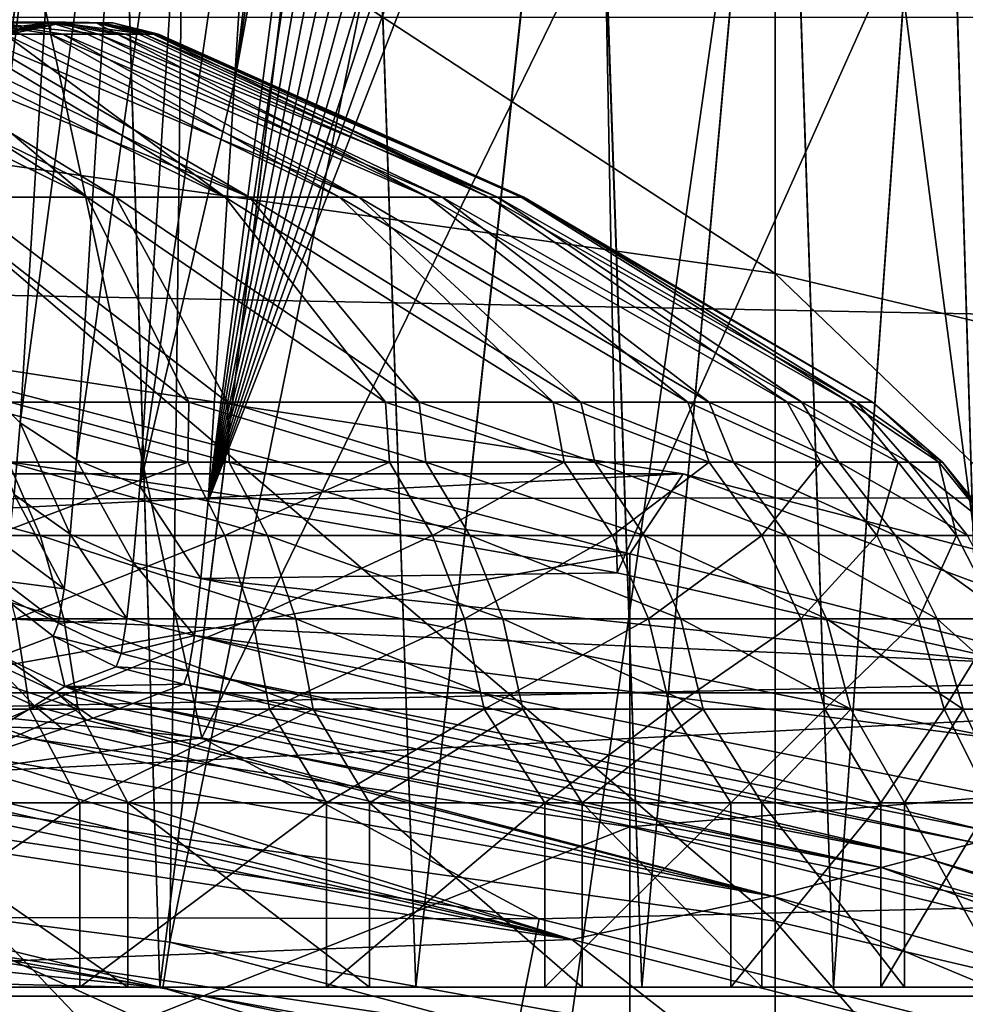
# Model space of a CAD drawing. Header units: metres. Extents: x -22 to 73, y -229 to 22.
# Tile 202 of 256: x 1.55 to 2.93, y 11.48 to 12.9. Entities that reach past the tile are written whole.
import ezdxf

# ---------------------------------------------------------------- set-up
doc = ezdxf.new("R2010")
doc.units = ezdxf.units.M
doc.layers.add('solid_509500_SW0001', color=7, linetype='CONTINUOUS')

msp = doc.modelspace()

# ---------------------------------------------------------------- linework, layer by layer
at = {"layer": 'solid_509500_SW0001'}
for points in [[(0.592593, 11.684937, 120.188515), (1.892496, 21.631334, 120.013718), (0, 21.713963, 120.013718)], [(0.592593, 11.684937, 120.188515), (1.183665, 11.639926, 120.188515), (1.892496, 21.631334, 120.013718)], [(1.183665, 11.639926, 120.188515), (1.771698, 11.565034, 120.188515), (1.892496, 21.631334, 120.013718)], [(1.771698, 11.565034, 120.188515), (3.77059, 21.384079, 120.013718), (1.892496, 21.631334, 120.013718)], [(1.771698, 11.565034, 120.188515), (2.355184, 11.460456, 120.188515), (3.77059, 21.384079, 120.013718)], [(2.355184, 11.460456, 120.188515), (2.932623, 11.326458, 120.188515), (3.77059, 21.384079, 120.013718)], [(1.35008, 11.5, 129.90007), (1.286403, 13.940774, 129.928329), (1.682105, 13.89858, 129.724579)], [(1.35008, 11.5, 123.987442), (1.682755, 13.898501, 124.163315), (1.287005, 13.940718, 123.959442)], [(1.817867, 11.861506, 120.443748), (0.60805, 11.984585, 120.443748), (1.372323, 13.932577, 120.443748)], [(1.817867, 11.861506, 120.443748), (1.372323, 13.932577, 120.443748), (2.731303, 13.730986, 120.443748)], [(1.757044, 11.5, 129.677856), (1.35008, 11.5, 129.90007), (1.682105, 13.89858, 129.724579)], [(1.35008, 11.5, 123.987442), (1.757044, 11.5, 124.209656), (1.682755, 13.898501, 124.163315)], [(1.757044, 11.5, 129.677856), (1.682105, 13.89858, 129.724579), (2.048033, 13.849388, 129.467255)], [(1.757044, 11.5, 124.209656), (2.048697, 13.84929, 124.420784), (1.682755, 13.898501, 124.163315)], [(2.128281, 11.5, 129.399948), (1.757044, 11.5, 129.677856), (2.048033, 13.849388, 129.467255)], [(1.757044, 11.5, 124.209656), (2.128281, 11.5, 124.487549), (2.048697, 13.84929, 124.420784)], [(2.128281, 11.5, 129.399948), (2.048033, 13.849388, 129.467255), (2.375937, 13.796917, 129.16127)], [(2.128281, 11.5, 124.487549), (2.376588, 13.796805, 124.726921), (2.048697, 13.84929, 124.420784)], [(2.456216, 11.5, 129.072021), (2.128281, 11.5, 129.399948), (2.375937, 13.796917, 129.16127)], [(2.128281, 11.5, 124.487549), (2.456216, 11.5, 124.815491), (2.376588, 13.796805, 124.726921)], [(2.456216, 11.5, 129.072021), (2.375937, 13.796917, 129.16127), (2.658423, 13.745282, 128.813324)], [(2.456216, 11.5, 124.815491), (2.659036, 13.745164, 125.075058), (2.376588, 13.796805, 124.726921)], [(2.734113, 11.5, 128.700775), (2.456216, 11.5, 129.072021), (2.658423, 13.745282, 128.813324)], [(2.456216, 11.5, 124.815491), (2.734113, 11.5, 125.186729), (2.659036, 13.745164, 125.075058)], [(2.734113, 11.5, 128.700775), (2.658423, 13.745282, 128.813324), (2.889552, 13.698558, 128.431366)], [(2.734113, 11.5, 125.186729), (2.890092, 13.698444, 125.457191), (2.659036, 13.745164, 125.075058)], [(3.009032, 11.616614, 120.443748), (1.817867, 11.861506, 120.443748), (2.731303, 13.730986, 120.443748)], [(3.009032, 11.616614, 120.443748), (2.731303, 13.730986, 120.443748), (4.06397, 13.397169, 120.443748)], [(1.435778, 12.461126, 107.990295), (1.510813, 13.699609, 110.132698), (1.562262, 13.622424, 110.175529)], [(2.956308, 11.5, 128.293839), (2.734113, 11.5, 128.700775), (2.889552, 13.698558, 128.431366)], [(2.734113, 11.5, 125.186729), (2.956308, 11.5, 125.593666), (2.890092, 13.698444, 125.457191)], [(2.956308, 11.5, 128.293839), (2.889552, 13.698558, 128.431366), (3.065277, 13.660311, 128.023834)], [(2.956308, 11.5, 125.593666), (3.065725, 13.66021, 125.864937), (2.890092, 13.698444, 125.457191)], [(2.264496, 13.65924, 110.732704), (1.827075, 12.204254, 108.125244), (2.223775, 13.658126, 110.719368)], [(2.306071, 13.657888, 110.742279), (1.827075, 12.204254, 108.125244), (2.264496, 13.65924, 110.732704)], [(2.223775, 13.658126, 110.719368), (1.827075, 12.204254, 108.125244), (2.184039, 13.654525, 110.70224)], [(2.348352, 13.654072, 110.748062), (1.827075, 12.204254, 108.125244), (2.306071, 13.657888, 110.742279)], [(2.184039, 13.654525, 110.70224), (1.827075, 12.204254, 108.125244), (2.14548, 13.648391, 110.68129)], [(2.348352, 13.654072, 110.748062), (2.390967, 13.647808, 110.75), (1.827075, 12.204254, 108.125244)], [(2.14548, 13.648391, 110.68129), (1.827075, 12.204254, 108.125244), (2.108323, 13.639663, 110.656441)], [(2.420497, 12.100546, 108.125244), (1.827075, 12.204254, 108.125244), (2.390967, 13.647808, 110.75)], [(2.420497, 12.100546, 108.125244), (2.390967, 13.647808, 110.75), (3.053869, 13.514928, 110.75)], [(2.108323, 13.639663, 110.656441), (1.827075, 12.204254, 108.125244), (2.072861, 13.628271, 110.627625)], [(2.072861, 13.628271, 110.627625), (1.827075, 12.204254, 108.125244), (2.039459, 13.614154, 110.59481)], [(1.486785, 12.384322, 108.032951), (1.435778, 12.461126, 107.990295), (1.562262, 13.622424, 110.175529)], [(1.486785, 12.384322, 108.032951), (1.562262, 13.622424, 110.175529), (1.630568, 13.555638, 110.211754)], [(2.039459, 13.614154, 110.59481), (1.827075, 12.204254, 108.125244), (2.008552, 13.597268, 110.558006)], [(-16.174217, 12.84304, 0.034086), (16.018755, 12.223828, 0.034086), (14.857604, 13.611543, 0.034086)], [(-16.174217, 12.84304, 0.034086), (14.857604, 13.611543, 0.034086), (-15.880045, 13.468556, 0.034086)], [(3.944256, 12.895693, 263.681763), (3.944256, 13.298592, 259.569458), (2.649518, 13.612026, 259.589874)], [(2.649518, 13.207133, 263.722565), (3.944256, 12.895693, 263.681763), (2.649518, 13.612026, 259.589874)], [(2.008552, 13.597268, 110.558006), (1.827075, 12.204254, 108.125244), (1.865507, 12.81212, 109.176537)], [(2.008552, 13.597268, 110.558006), (1.865507, 12.81212, 109.176537), (1.980639, 13.577609, 110.517296)], [(1.980639, 13.577609, 110.517296), (1.865507, 12.81212, 109.176537), (1.956264, 13.555224, 110.472862)], [(1.554486, 12.317762, 108.069092), (1.486785, 12.384322, 108.032951), (1.630568, 13.555638, 110.211754)], [(1.554486, 12.317762, 108.069092), (1.630568, 13.555638, 110.211754), (1.71288, 13.502039, 110.239868)], [(1.956264, 13.555224, 110.472862), (1.865507, 12.81212, 109.176537), (1.90523, 13.442719, 110.267448)], [(2.420497, 12.100546, 108.125244), (3.053869, 13.514928, 110.75), (3.008151, 11.968001, 108.125244)], [(1.636086, 12.264195, 108.097237), (1.554486, 12.317762, 108.069092), (1.71288, 13.502039, 110.239868)], [(1.636086, 12.264195, 108.097237), (1.71288, 13.502039, 110.239868), (1.80576, 13.463864, 110.258698)], [(1.728217, 12.225831, 108.116219), (1.636086, 12.264195, 108.097237), (1.80576, 13.463864, 110.258698)], [(1.728217, 12.225831, 108.116219), (1.80576, 13.463864, 110.258698), (1.90523, 13.442719, 110.267448)], [(1.865507, 12.81212, 109.176537), (1.728217, 12.225831, 108.116219), (1.90523, 13.442719, 110.267448)], [(2.649518, 12.534039, 267.820099), (2.649518, 13.207133, 263.722565), (1.330785, 13.395132, 263.747192)], [(1.330785, 12.720037, 267.856903), (2.649518, 12.534039, 267.820099), (1.330785, 13.395132, 263.747192)], [(3.944256, 12.225916, 267.759125), (3.944256, 12.895693, 263.681763), (2.649518, 13.207133, 263.722565)], [(2.649518, 12.534039, 267.820099), (3.944256, 12.225916, 267.759125), (2.649518, 13.207133, 263.722565)], [(-19.485569, 11.250006), (-18.430916, 12.905476), (19.485569, 11.250006)], [(-18.430916, 12.905476), (18.430916, 12.905476), (19.485569, 11.250006)], [(1.379575, 12.897447, 127.918274), (1.482146, 12.880905, 127.884171), (1.554743, 12.880905, 127.75856)], [(1.379575, 12.897447, 127.918274), (1.554743, 12.880905, 127.75856), (1.51504, 12.897447, 127.690468)], [(1.613199, 12.897447, 127.444267), (1.547722, 12.898546, 127.42395), (1.453547, 12.898546, 127.660156)], [(1.51504, 12.897447, 127.690468), (1.613199, 12.897447, 127.444267), (1.453547, 12.898546, 127.660156)], [(1.603787, 12.898546, 127.175919), (1.537463, 12.884052, 127.166321), (1.483716, 12.884052, 127.404091)], [(1.547722, 12.898546, 127.42395), (1.603787, 12.898546, 127.175919), (1.483716, 12.884052, 127.404091)], [(1.599301, 12.897447, 126.400459), (1.494621, 12.897447, 126.156967), (1.534388, 12.898546, 126.422516)], [(1.494621, 12.897447, 126.156967), (1.597944, 12.880905, 126.217308), (1.532498, 12.880905, 126.08783)], [(1.599301, 12.897447, 126.400459), (1.597944, 12.880905, 126.217308), (1.494621, 12.897447, 126.156967)], [(1.51504, 12.897447, 127.690468), (1.554743, 12.880905, 127.75856), (1.616719, 12.880905, 127.627388)], [(1.51504, 12.897447, 127.690468), (1.616719, 12.880905, 127.627388), (1.667652, 12.880905, 127.491547)], [(1.51504, 12.897447, 127.690468), (1.667652, 12.880905, 127.491547), (1.613199, 12.897447, 127.444267)], [(1.597036, 12.898546, 126.668961), (1.530992, 12.884052, 126.680328), (1.553352, 12.884052, 126.923065)], [(1.597036, 12.898546, 126.668961), (1.534388, 12.898546, 126.422516), (1.530992, 12.884052, 126.680328)], [(1.599301, 12.897447, 126.400459), (1.534388, 12.898546, 126.422516), (1.597036, 12.898546, 126.668961)], [(1.620361, 12.898546, 126.922173), (1.553352, 12.884052, 126.923065), (1.537463, 12.884052, 127.166321)], [(1.603787, 12.898546, 127.175919), (1.620361, 12.898546, 126.922173), (1.537463, 12.884052, 127.166321)], [(1.671635, 12.897447, 127.185745), (1.603787, 12.898546, 127.175919), (1.547722, 12.898546, 127.42395)], [(1.613199, 12.897447, 127.444267), (1.671635, 12.897447, 127.185745), (1.547722, 12.898546, 127.42395)], [(1.620361, 12.898546, 126.922173), (1.597036, 12.898546, 126.668961), (1.553352, 12.884052, 126.923065)], [(1.6646, 12.897447, 126.657333), (1.597036, 12.898546, 126.668961), (1.620361, 12.898546, 126.922173)], [(1.6646, 12.897447, 126.657333), (1.599301, 12.897447, 126.400459), (1.597036, 12.898546, 126.668961)], [(1.599301, 12.897447, 126.400459), (1.652476, 12.880905, 126.351746), (1.597944, 12.880905, 126.217308)], [(1.599301, 12.897447, 126.400459), (1.695719, 12.880905, 126.490227), (1.652476, 12.880905, 126.351746)], [(1.6646, 12.897447, 126.657333), (1.695719, 12.880905, 126.490227), (1.599301, 12.897447, 126.400459)], [(1.688911, 12.897447, 126.921265), (1.620361, 12.898546, 126.922173), (1.603787, 12.898546, 127.175919)], [(1.671635, 12.897447, 127.185745), (1.688911, 12.897447, 126.921265), (1.603787, 12.898546, 127.175919)], [(1.613199, 12.897447, 127.444267), (1.667652, 12.880905, 127.491547), (1.707193, 12.880905, 127.351967)], [(1.613199, 12.897447, 127.444267), (1.707193, 12.880905, 127.351967), (1.735072, 12.880905, 127.209587)], [(1.613199, 12.897447, 127.444267), (1.735072, 12.880905, 127.209587), (1.671635, 12.897447, 127.185745)], [(1.688911, 12.897447, 126.921265), (1.6646, 12.897447, 126.657333), (1.620361, 12.898546, 126.922173)], [(1.6646, 12.897447, 126.657333), (1.747239, 12.880905, 126.77552), (1.727379, 12.880905, 126.631813)], [(1.688911, 12.897447, 126.921265), (1.747239, 12.880905, 126.77552), (1.6646, 12.897447, 126.657333)], [(1.6646, 12.897447, 126.657333), (1.727379, 12.880905, 126.631813), (1.695719, 12.880905, 126.490227)], [(1.671635, 12.897447, 127.185745), (1.735072, 12.880905, 127.209587), (1.751099, 12.880905, 127.065399)], [(1.671635, 12.897447, 127.185745), (1.751099, 12.880905, 127.065399), (1.755164, 12.880905, 126.92038)], [(1.671635, 12.897447, 127.185745), (1.755164, 12.880905, 126.92038), (1.688911, 12.897447, 126.921265)], [(1.688911, 12.897447, 126.921265), (1.755164, 12.880905, 126.92038), (1.747239, 12.880905, 126.77552)], [(1.651631, 12.64464, 125.359543), (1.171546, 12.880905, 125.636604), (1.275488, 12.880905, 125.737816)], [(1.651631, 12.64464, 125.359543), (1.420531, 12.64464, 125.149406), (1.171546, 12.880905, 125.636604)], [(1.693225, 12.64464, 128.483429), (1.307144, 12.880905, 128.115295), (1.205934, 12.880905, 128.219238)], [(1.467802, 12.64464, 128.699646), (1.693225, 12.64464, 128.483429), (1.205934, 12.880905, 128.219238)], [(1.651631, 12.64464, 125.359543), (1.275488, 12.880905, 125.737816), (1.370717, 12.880905, 125.847267)], [(1.887106, 12.64464, 128.238525), (1.399425, 12.880905, 128.003357), (1.307144, 12.880905, 128.115295)], [(1.693225, 12.64464, 128.483429), (1.887106, 12.64464, 128.238525), (1.307144, 12.880905, 128.115295)], [(1.851964, 12.64464, 125.599197), (1.370717, 12.880905, 125.847267), (1.456582, 12.880905, 125.964203)], [(1.851964, 12.64464, 125.599197), (1.651631, 12.64464, 125.359543), (1.370717, 12.880905, 125.847267)], [(1.887106, 12.64464, 128.238525), (1.482146, 12.880905, 127.884171), (1.399425, 12.880905, 128.003357)], [(1.851964, 12.64464, 125.599197), (1.456582, 12.880905, 125.964203), (1.532498, 12.880905, 126.08783)], [(2.045834, 12.64464, 127.969498), (1.554743, 12.880905, 127.75856), (1.482146, 12.880905, 127.884171)], [(1.887106, 12.64464, 128.238525), (2.045834, 12.64464, 127.969498), (1.482146, 12.880905, 127.884171)], [(2.017798, 12.64464, 125.863899), (1.532498, 12.880905, 126.08783), (1.597944, 12.880905, 126.217308)], [(2.017798, 12.64464, 125.863899), (1.851964, 12.64464, 125.599197), (1.532498, 12.880905, 126.08783)], [(2.045834, 12.64464, 127.969498), (1.616719, 12.880905, 127.627388), (1.554743, 12.880905, 127.75856)], [(2.146044, 12.64464, 126.148712), (1.597944, 12.880905, 126.217308), (1.652476, 12.880905, 126.351746)], [(2.146044, 12.64464, 126.148712), (2.017798, 12.64464, 125.863899), (1.597944, 12.880905, 126.217308)], [(2.166451, 12.64464, 127.681374), (1.667652, 12.880905, 127.491547), (1.616719, 12.880905, 127.627388)], [(2.045834, 12.64464, 127.969498), (2.166451, 12.64464, 127.681374), (1.616719, 12.880905, 127.627388)], [(2.146044, 12.64464, 126.148712), (1.652476, 12.880905, 126.351746), (1.695719, 12.880905, 126.490227)], [(2.246712, 12.64464, 127.379501), (1.707193, 12.880905, 127.351967), (1.667652, 12.880905, 127.491547)], [(2.166451, 12.64464, 127.681374), (2.246712, 12.64464, 127.379501), (1.667652, 12.880905, 127.491547)], [(2.234314, 12.64464, 126.448334), (1.695719, 12.880905, 126.490227), (1.727379, 12.880905, 126.631813)], [(2.234314, 12.64464, 126.448334), (2.146044, 12.64464, 126.148712), (1.695719, 12.880905, 126.490227)], [(2.246712, 12.64464, 127.379501), (1.735072, 12.880905, 127.209587), (1.707193, 12.880905, 127.351967)], [(2.234314, 12.64464, 126.448334), (1.727379, 12.880905, 126.631813), (1.747239, 12.880905, 126.77552)], [(2.285121, 12.64464, 127.069519), (1.751099, 12.880905, 127.065399), (1.735072, 12.880905, 127.209587)], [(2.246712, 12.64464, 127.379501), (2.285121, 12.64464, 127.069519), (1.735072, 12.880905, 127.209587)], [(2.280962, 12.64464, 126.757187), (1.747239, 12.880905, 126.77552), (1.755164, 12.880905, 126.92038)], [(2.280962, 12.64464, 126.757187), (2.234314, 12.64464, 126.448334), (1.747239, 12.880905, 126.77552)], [(2.285121, 12.64464, 127.069519), (1.755164, 12.880905, 126.92038), (1.751099, 12.880905, 127.065399)], [(2.285121, 12.64464, 127.069519), (2.280962, 12.64464, 126.757187), (1.755164, 12.880905, 126.92038)], [(-16.394487, 12.187861, 0.034086), (16.018755, 12.223828, 0.034086), (-16.174217, 12.84304, 0.034086)], [(1.865507, 12.81212, 109.176537), (1.827075, 12.204254, 108.125244), (1.728217, 12.225831, 108.116219)], [(2.649518, 11.595602, 271.865143), (2.649518, 12.534039, 267.820099), (1.330785, 12.720037, 267.856903)], [(1.330785, 11.778808, 271.913971), (2.649518, 11.595602, 271.865143), (1.330785, 12.720037, 267.856903)], [(1.799277, 12.347883, 124.810539), (1.420531, 12.64464, 125.149406), (1.651631, 12.64464, 125.359543)], [(1.799277, 12.347883, 124.810539), (1.477375, 12.347883, 124.576187), (1.420531, 12.64464, 125.149406)], [(1.855436, 12.347883, 129.028305), (1.693225, 12.64464, 128.483429), (1.467802, 12.64464, 128.699646)], [(1.539888, 12.347883, 129.271133), (1.855436, 12.347883, 129.028305), (1.467802, 12.64464, 128.699646)], [(2.084551, 12.347883, 125.088318), (1.651631, 12.64464, 125.359543), (1.851964, 12.64464, 125.599197)], [(2.084551, 12.347883, 125.088318), (1.799277, 12.347883, 124.810539), (1.651631, 12.64464, 125.359543)], [(2.133213, 12.347883, 128.743027), (1.887106, 12.64464, 128.238525), (1.693225, 12.64464, 128.483429)], [(1.855436, 12.347883, 129.028305), (2.133213, 12.347883, 128.743027), (1.693225, 12.64464, 128.483429)], [(2.327389, 12.347883, 125.403862), (1.851964, 12.64464, 125.599197), (2.017798, 12.64464, 125.863899)], [(2.327389, 12.347883, 125.403862), (2.084551, 12.347883, 125.088318), (1.851964, 12.64464, 125.599197)], [(2.367563, 12.347883, 128.421127), (2.045834, 12.64464, 127.969498), (1.887106, 12.64464, 128.238525)], [(2.133213, 12.347883, 128.743027), (2.367563, 12.347883, 128.421127), (1.887106, 12.64464, 128.238525)], [(2.522848, 12.347883, 125.750763), (2.017798, 12.64464, 125.863899), (2.146044, 12.64464, 126.148712)], [(2.522848, 12.347883, 125.750763), (2.327389, 12.347883, 125.403862), (2.017798, 12.64464, 125.863899)], [(2.553717, 12.347883, 128.069153), (2.166451, 12.64464, 127.681374), (2.045834, 12.64464, 127.969498)], [(2.367563, 12.347883, 128.421127), (2.553717, 12.347883, 128.069153), (2.045834, 12.64464, 127.969498)], [(2.66695, 12.347883, 126.121941), (2.146044, 12.64464, 126.148712), (2.234314, 12.64464, 126.448334)], [(2.66695, 12.347883, 126.121941), (2.522848, 12.347883, 125.750763), (2.146044, 12.64464, 126.148712)], [(2.687885, 12.347883, 127.69426), (2.246712, 12.64464, 127.379501), (2.166451, 12.64464, 127.681374)], [(2.553717, 12.347883, 128.069153), (2.687885, 12.347883, 127.69426), (2.166451, 12.64464, 127.681374)], [(2.75676, 12.347883, 126.50985), (2.234314, 12.64464, 126.448334), (2.280962, 12.64464, 126.757187)], [(2.75676, 12.347883, 126.50985), (2.66695, 12.347883, 126.121941), (2.234314, 12.64464, 126.448334)], [(2.767335, 12.347883, 127.3041), (2.285121, 12.64464, 127.069519), (2.246712, 12.64464, 127.379501)], [(2.687885, 12.347883, 127.69426), (2.767335, 12.347883, 127.3041), (2.246712, 12.64464, 127.379501)], [(2.79045, 12.347883, 126.906593), (2.280962, 12.64464, 126.757187), (2.285121, 12.64464, 127.069519)], [(2.79045, 12.347883, 126.906593), (2.75676, 12.347883, 126.50985), (2.280962, 12.64464, 126.757187)], [(2.767335, 12.347883, 127.3041), (2.79045, 12.347883, 126.906593), (2.285121, 12.64464, 127.069519)], [(3.944256, 11.292102, 271.784241), (3.944256, 12.225916, 267.759125), (2.649518, 12.534039, 267.820099)], [(2.649518, 11.595602, 271.865143), (3.944256, 11.292102, 271.784241), (2.649518, 12.534039, 267.820099)], [(-2.516222, 12.244126, 164.443756), (2.516222, 12.244126, 164.443756), (1.264612, 12.435865, 164.443756)], [(1.264604, 12.435866, 255.443756), (2.438629, 12.12799, 259.493134), (1.225214, 12.307601, 259.504852)], [(1.264604, 12.435866, 255.443756), (2.516232, 12.244124, 255.443756), (2.438629, 12.12799, 259.493134)], [(2.516222, 12.244126, 164.443756), (2.516232, 12.244124, 255.443756), (1.264604, 12.435866, 255.443756)], [(2.516222, 12.244126, 164.443756), (1.264604, 12.435866, 255.443756), (1.264612, 12.435865, 164.443756)], [(1.546077, 12.213745, 107.857338), (1.486785, 12.384322, 108.032951), (1.554486, 12.317762, 108.069092)], [(1.797683, 12.260809, 124.673004), (1.471739, 12.260809, 124.449371), (1.477375, 12.347883, 124.576187)], [(1.797683, 12.260809, 124.673004), (1.477375, 12.347883, 124.576187), (1.799277, 12.347883, 124.810539)], [(1.53763, 12.260809, 129.398071), (1.857504, 12.260809, 129.165833), (1.539888, 12.347883, 129.271133)], [(1.857504, 12.260809, 129.165833), (1.855436, 12.347883, 129.028305), (1.539888, 12.347883, 129.271133)], [(2.090139, 12.260809, 124.938934), (1.797683, 12.260809, 124.673004), (1.799277, 12.347883, 124.810539)], [(2.090139, 12.260809, 124.938934), (1.799277, 12.347883, 124.810539), (2.084551, 12.347883, 125.088318)], [(2.142777, 12.260809, 128.892212), (2.133213, 12.347883, 128.743027), (1.855436, 12.347883, 129.028305)], [(1.857504, 12.260809, 129.165833), (2.142777, 12.260809, 128.892212), (1.855436, 12.347883, 129.028305)], [(2.343661, 12.260809, 125.242218), (2.084551, 12.347883, 125.088318), (2.327389, 12.347883, 125.403862)], [(2.343661, 12.260809, 125.242218), (2.090139, 12.260809, 124.938934), (2.084551, 12.347883, 125.088318)], [(2.388133, 12.260809, 128.582275), (2.367563, 12.347883, 128.421127), (2.133213, 12.347883, 128.743027)], [(2.142777, 12.260809, 128.892212), (2.388133, 12.260809, 128.582275), (2.133213, 12.347883, 128.743027)], [(2.553524, 12.260809, 125.577194), (2.327389, 12.347883, 125.403862), (2.522848, 12.347883, 125.750763)], [(2.553524, 12.260809, 125.577194), (2.343661, 12.260809, 125.242218), (2.327389, 12.347883, 125.403862)], [(2.589003, 12.260809, 128.241837), (2.553717, 12.347883, 128.069153), (2.367563, 12.347883, 128.421127)], [(2.388133, 12.260809, 128.582275), (2.589003, 12.260809, 128.241837), (2.367563, 12.347883, 128.421127)], [(2.71582, 12.260809, 125.93763), (2.522848, 12.347883, 125.750763), (2.66695, 12.347883, 126.121941)], [(2.71582, 12.260809, 125.93763), (2.553524, 12.260809, 125.577194), (2.522848, 12.347883, 125.750763)], [(2.741645, 12.260809, 127.877213), (2.687885, 12.347883, 127.69426), (2.553717, 12.347883, 128.069153)], [(2.589003, 12.260809, 128.241837), (2.741645, 12.260809, 127.877213), (2.553717, 12.347883, 128.069153)], [(2.827525, 12.260809, 126.316803), (2.66695, 12.347883, 126.121941), (2.75676, 12.347883, 126.50985)], [(2.827525, 12.260809, 126.316803), (2.71582, 12.260809, 125.93763), (2.66695, 12.347883, 126.121941)], [(2.843215, 12.260809, 127.495193), (2.767335, 12.347883, 127.3041), (2.687885, 12.347883, 127.69426)], [(2.741645, 12.260809, 127.877213), (2.843215, 12.260809, 127.495193), (2.687885, 12.347883, 127.69426)], [(2.886559, 12.260809, 126.707657), (2.75676, 12.347883, 126.50985), (2.79045, 12.347883, 126.906593)], [(2.886559, 12.260809, 126.707657), (2.827525, 12.260809, 126.316803), (2.75676, 12.347883, 126.50985)], [(2.891822, 12.260809, 127.102905), (2.79045, 12.347883, 126.906593), (2.767335, 12.347883, 127.3041)], [(2.843215, 12.260809, 127.495193), (2.891822, 12.260809, 127.102905), (2.767335, 12.347883, 127.3041)], [(2.891822, 12.260809, 127.102905), (2.886559, 12.260809, 126.707657), (2.79045, 12.347883, 126.906593)], [(1.626962, 12.156631, 107.878441), (1.546077, 12.213745, 107.857338), (1.554486, 12.317762, 108.069092)], [(1.626962, 12.156631, 107.878441), (1.554486, 12.317762, 108.069092), (1.636086, 12.264195, 108.097237)], [(1.225214, 11.911011, 263.552795), (1.225214, 12.307601, 259.504852), (2.438629, 12.12799, 259.493134)], [(1.583622, 12.154764, 129.471481), (1.53763, 12.260809, 129.398071), (1.189113, 12.260809, 129.584579)], [(1.22468, 12.154764, 129.663574), (1.583622, 12.154764, 129.471481), (1.189113, 12.260809, 129.584579)], [(1.51576, 12.154764, 124.374756), (1.471739, 12.260809, 124.449371), (1.797683, 12.260809, 124.673004)], [(1.851453, 12.154764, 124.60508), (1.51576, 12.154764, 124.374756), (1.797683, 12.260809, 124.673004)], [(1.913064, 12.154764, 129.2323), (1.857504, 12.260809, 129.165833), (1.53763, 12.260809, 129.398071)], [(1.583622, 12.154764, 129.471481), (1.913064, 12.154764, 129.2323), (1.53763, 12.260809, 129.398071)], [(1.718436, 12.11557, 107.892441), (1.626962, 12.156631, 107.878441), (1.636086, 12.264195, 108.097237)], [(1.718436, 12.11557, 107.892441), (1.636086, 12.264195, 108.097237), (1.728217, 12.225831, 108.116219)], [(1.851453, 12.154764, 124.60508), (1.797683, 12.260809, 124.673004), (2.090139, 12.260809, 124.938934)], [(2.152657, 12.154764, 124.878975), (1.851453, 12.154764, 124.60508), (2.090139, 12.260809, 124.938934)], [(2.206869, 12.154764, 128.950485), (2.142777, 12.260809, 128.892212), (1.857504, 12.260809, 129.165833)], [(1.913064, 12.154764, 129.2323), (2.206869, 12.154764, 128.950485), (1.857504, 12.260809, 129.165833)], [(2.152657, 12.154764, 124.878975), (2.090139, 12.260809, 124.938934), (2.343661, 12.260809, 125.242218)], [(2.459564, 12.154764, 128.631287), (2.388133, 12.260809, 128.582275), (2.142777, 12.260809, 128.892212)], [(2.206869, 12.154764, 128.950485), (2.459564, 12.154764, 128.631287), (2.142777, 12.260809, 128.892212)], [(2.413761, 12.154764, 125.191322), (2.152657, 12.154764, 124.878975), (2.343661, 12.260809, 125.242218)], [(2.413761, 12.154764, 125.191322), (2.343661, 12.260809, 125.242218), (2.553524, 12.260809, 125.577194)], [(2.666442, 12.154764, 128.28067), (2.589003, 12.260809, 128.241837), (2.388133, 12.260809, 128.582275)], [(2.459564, 12.154764, 128.631287), (2.666442, 12.154764, 128.28067), (2.388133, 12.260809, 128.582275)], [(2.629902, 12.154764, 125.536316), (2.413761, 12.154764, 125.191322), (2.553524, 12.260809, 125.577194)], [(2.629902, 12.154764, 125.536316), (2.553524, 12.260809, 125.577194), (2.71582, 12.260809, 125.93763)], [(2.82365, 12.154764, 127.905128), (2.741645, 12.260809, 127.877213), (2.589003, 12.260809, 128.241837)], [(2.666442, 12.154764, 128.28067), (2.82365, 12.154764, 127.905128), (2.589003, 12.260809, 128.241837)], [(2.797052, 12.154764, 125.907532), (2.629902, 12.154764, 125.536316), (2.71582, 12.260809, 125.93763)], [(2.797052, 12.154764, 125.907532), (2.71582, 12.260809, 125.93763), (2.827525, 12.260809, 126.316803)], [(2.928258, 12.154764, 127.511688), (2.843215, 12.260809, 127.495193), (2.741645, 12.260809, 127.877213)], [(2.82365, 12.154764, 127.905128), (2.928258, 12.154764, 127.511688), (2.741645, 12.260809, 127.877213)], [(2.912098, 12.154764, 126.29805), (2.797052, 12.154764, 125.907532), (2.827525, 12.260809, 126.316803)], [(2.912098, 12.154764, 126.29805), (2.827525, 12.260809, 126.316803), (2.886559, 12.260809, 126.707657)], [(2.978318, 12.154764, 127.107666), (2.891822, 12.260809, 127.102905), (2.843215, 12.260809, 127.495193)], [(2.928258, 12.154764, 127.511688), (2.978318, 12.154764, 127.107666), (2.843215, 12.260809, 127.495193)], [(2.972898, 12.154764, 126.700592), (2.886559, 12.260809, 126.707657), (2.891822, 12.260809, 127.102905)], [(2.972898, 12.154764, 126.700592), (2.912098, 12.154764, 126.29805), (2.886559, 12.260809, 126.707657)], [(2.978318, 12.154764, 127.107666), (2.972898, 12.154764, 126.700592), (2.891822, 12.260809, 127.102905)], [(-3.742045, 11.926739, 164.443756), (3.742045, 11.926739, 164.443756), (2.516222, 12.244126, 164.443756)], [(-2.516222, 12.244126, 164.443756), (-3.742045, 11.926739, 164.443756), (2.516222, 12.244126, 164.443756)], [(2.516232, 12.244124, 255.443756), (3.628558, 11.830559, 259.473755), (2.438629, 12.12799, 259.493134)], [(3.742045, 11.926739, 164.443756), (2.516232, 12.244124, 255.443756), (2.516222, 12.244126, 164.443756)], [(2.516232, 12.244124, 255.443756), (3.742039, 11.926741, 255.443756), (3.628558, 11.830559, 259.473755)], [(3.742045, 11.926739, 164.443756), (3.742039, 11.926741, 255.443756), (2.516232, 12.244124, 255.443756)], [(16.018755, 12.223828, 0.034086), (-16.537945, 11.511685, 0.034086), (17.050714, 10.73758, 0.034086)], [(-16.394487, 12.187861, 0.034086), (-16.537945, 11.511685, 0.034086), (16.018755, 12.223828, 0.034086)], [(1.718436, 12.11557, 107.892441), (1.728217, 12.225831, 108.116219), (1.816749, 12.092242, 107.898781)], [(1.728217, 12.225831, 108.116219), (1.827075, 12.204254, 108.125244), (1.816749, 12.092242, 107.898781)], [(1.618223, 12.077331, 107.647614), (1.537815, 12.13705, 107.633995), (1.546077, 12.213745, 107.857338)], [(1.618223, 12.077331, 107.647614), (1.546077, 12.213745, 107.857338), (1.626962, 12.156631, 107.878441)], [(2.420497, 12.100546, 108.125244), (1.816749, 12.092242, 107.898781), (1.827075, 12.204254, 108.125244)], [(1.617773, 12.033885, 129.525986), (1.583622, 12.154764, 129.471481), (1.22468, 12.154764, 129.663574)], [(1.251091, 12.033885, 129.722229), (1.617773, 12.033885, 129.525986), (1.22468, 12.154764, 129.663574)], [(1.548448, 12.033885, 124.319359), (1.51576, 12.154764, 124.374756), (1.851453, 12.154764, 124.60508)], [(1.89138, 12.033885, 124.554649), (1.548448, 12.033885, 124.319359), (1.851453, 12.154764, 124.60508)], [(1.95432, 12.033885, 129.281647), (1.913064, 12.154764, 129.2323), (1.583622, 12.154764, 129.471481)], [(1.617773, 12.033885, 129.525986), (1.95432, 12.033885, 129.281647), (1.583622, 12.154764, 129.471481)], [(1.709289, 12.034324, 107.656265), (1.618223, 12.077331, 107.647614), (1.626962, 12.156631, 107.878441)], [(1.709289, 12.034324, 107.656265), (1.626962, 12.156631, 107.878441), (1.718436, 12.11557, 107.892441)], [(1.89138, 12.033885, 124.554649), (1.851453, 12.154764, 124.60508), (2.152657, 12.154764, 124.878975)], [(2.19908, 12.033885, 124.834442), (1.89138, 12.033885, 124.554649), (2.152657, 12.154764, 124.878975)], [(2.254461, 12.033885, 128.993759), (2.206869, 12.154764, 128.950485), (1.913064, 12.154764, 129.2323)], [(1.95432, 12.033885, 129.281647), (2.254461, 12.033885, 128.993759), (1.913064, 12.154764, 129.2323)], [(2.19908, 12.033885, 124.834442), (2.152657, 12.154764, 124.878975), (2.413761, 12.154764, 125.191322)], [(2.465815, 12.033885, 125.153534), (2.19908, 12.033885, 124.834442), (2.413761, 12.154764, 125.191322)], [(2.512605, 12.033885, 128.667679), (2.459564, 12.154764, 128.631287), (2.206869, 12.154764, 128.950485)], [(2.254461, 12.033885, 128.993759), (2.512605, 12.033885, 128.667679), (2.206869, 12.154764, 128.950485)], [(2.465815, 12.033885, 125.153534), (2.413761, 12.154764, 125.191322), (2.629902, 12.154764, 125.536316)], [(2.723945, 12.033885, 128.309494), (2.666442, 12.154764, 128.28067), (2.459564, 12.154764, 128.631287)], [(2.512605, 12.033885, 128.667679), (2.723945, 12.033885, 128.309494), (2.459564, 12.154764, 128.631287)], [(2.686616, 12.033885, 125.505966), (2.465815, 12.033885, 125.153534), (2.629902, 12.154764, 125.536316)], [(2.686616, 12.033885, 125.505966), (2.629902, 12.154764, 125.536316), (2.797052, 12.154764, 125.907532)], [(2.884543, 12.033885, 127.925865), (2.82365, 12.154764, 127.905128), (2.666442, 12.154764, 128.28067)], [(2.723945, 12.033885, 128.309494), (2.884543, 12.033885, 127.925865), (2.666442, 12.154764, 128.28067)], [(2.857371, 12.033885, 125.885185), (2.686616, 12.033885, 125.505966), (2.797052, 12.154764, 125.907532)], [(2.857371, 12.033885, 125.885185), (2.797052, 12.154764, 125.907532), (2.912098, 12.154764, 126.29805)], [(2.991407, 12.033885, 127.523933), (2.928258, 12.154764, 127.511688), (2.82365, 12.154764, 127.905128)], [(2.884543, 12.033885, 127.925865), (2.991407, 12.033885, 127.523933), (2.82365, 12.154764, 127.905128)], [(2.974899, 12.033885, 126.284126), (2.857371, 12.033885, 125.885185), (2.912098, 12.154764, 126.29805)], [(2.974899, 12.033885, 126.284126), (2.912098, 12.154764, 126.29805), (2.972898, 12.154764, 126.700592)], [(1.529844, 12.089035, 107.402702), (1.537815, 12.13705, 107.633995), (1.618223, 12.077331, 107.647614)], [(2.438629, 11.732542, 263.529419), (1.225214, 11.911011, 263.552795), (2.438629, 12.12799, 259.493134)], [(1.709289, 12.034324, 107.656265), (1.718436, 12.11557, 107.892441), (1.807291, 12.00979, 107.659592)], [(1.718436, 12.11557, 107.892441), (1.816749, 12.092242, 107.898781), (1.807291, 12.00979, 107.659592)], [(2.438629, 11.732542, 263.529419), (2.438629, 12.12799, 259.493134), (3.628558, 11.830559, 259.473755)], [(2.420497, 12.100546, 108.125244), (3.008151, 11.968001, 108.125244), (1.816749, 12.092242, 107.898781)], [(1.61003, 12.027711, 107.408562), (1.522321, 12.070437, 107.167923), (1.529844, 12.089035, 107.402702)], [(1.61003, 12.027711, 107.408562), (1.529844, 12.089035, 107.402702), (1.618223, 12.077331, 107.647614)], [(1.807291, 12.00979, 107.659592), (1.816749, 12.092242, 107.898781), (2.984035, 11.85828, 107.898819)], [(3.008151, 11.968001, 108.125244), (2.984035, 11.85828, 107.898819), (1.816749, 12.092242, 107.898781)], [(1.61003, 12.027711, 107.408562), (1.618223, 12.077331, 107.647614), (1.709289, 12.034324, 107.656265)], [(1.527529, 11.979982, 104.968208), (1.522321, 12.070437, 107.167923), (1.602545, 12.008537, 107.165894)], [(1.61003, 12.027711, 107.408562), (1.602545, 12.008537, 107.165894), (1.522321, 12.070437, 107.167923)], [(1.568552, 11.902796, 124.285286), (1.191948, 11.902796, 124.096458), (1.548448, 12.033885, 124.319359)], [(1.638778, 11.902796, 129.559509), (1.617773, 12.033885, 129.525986), (1.251091, 12.033885, 129.722229)], [(1.267335, 11.902796, 129.758301), (1.638778, 11.902796, 129.559509), (1.251091, 12.033885, 129.722229)], [(1.568552, 11.902796, 124.285286), (1.548448, 12.033885, 124.319359), (1.89138, 12.033885, 124.554649)], [(1.915937, 11.902796, 124.523628), (1.568552, 11.902796, 124.285286), (1.89138, 12.033885, 124.554649)], [(1.700952, 11.983566, 107.411613), (1.61003, 12.027711, 107.408562), (1.709289, 12.034324, 107.656265)], [(1.979694, 11.902796, 129.311996), (1.95432, 12.033885, 129.281647), (1.617773, 12.033885, 129.525986)], [(1.638778, 11.902796, 129.559509), (1.979694, 11.902796, 129.311996), (1.617773, 12.033885, 129.525986)], [(1.700952, 11.983566, 107.411613), (1.709289, 12.034324, 107.656265), (1.807291, 12.00979, 107.659592)], [(1.915937, 11.902796, 124.523628), (1.89138, 12.033885, 124.554649), (2.19908, 12.033885, 124.834442)], [(2.227632, 11.902796, 124.80706), (1.915937, 11.902796, 124.523628), (2.19908, 12.033885, 124.834442)], [(2.283731, 11.902796, 129.02037), (2.254461, 12.033885, 128.993759), (1.95432, 12.033885, 129.281647)], [(1.979694, 11.902796, 129.311996), (2.283731, 11.902796, 129.02037), (1.95432, 12.033885, 129.281647)], [(2.227632, 11.902796, 124.80706), (2.19908, 12.033885, 124.834442), (2.465815, 12.033885, 125.153534)], [(2.49783, 11.902796, 125.130287), (2.227632, 11.902796, 124.80706), (2.465815, 12.033885, 125.153534)], [(2.545228, 11.902796, 128.690063), (2.512605, 12.033885, 128.667679), (2.254461, 12.033885, 128.993759)], [(2.283731, 11.902796, 129.02037), (2.545228, 11.902796, 128.690063), (2.254461, 12.033885, 128.993759)], [(2.49783, 11.902796, 125.130287), (2.465815, 12.033885, 125.153534), (2.686616, 12.033885, 125.505966)], [(2.721498, 11.902796, 125.487297), (2.49783, 11.902796, 125.130287), (2.686616, 12.033885, 125.505966)], [(2.759311, 11.902796, 128.327225), (2.723945, 12.033885, 128.309494), (2.512605, 12.033885, 128.667679)], [(2.545228, 11.902796, 128.690063), (2.759311, 11.902796, 128.327225), (2.512605, 12.033885, 128.667679)], [(2.721498, 11.902796, 125.487297), (2.686616, 12.033885, 125.505966), (2.857371, 12.033885, 125.885185)], [(2.89447, 11.902796, 125.871445), (2.721498, 11.902796, 125.487297), (2.857371, 12.033885, 125.885185)], [(2.921994, 11.902796, 127.938614), (2.884543, 12.033885, 127.925865), (2.723945, 12.033885, 128.309494)], [(2.759311, 11.902796, 128.327225), (2.921994, 11.902796, 127.938614), (2.723945, 12.033885, 128.309494)], [(2.89447, 11.902796, 125.871445), (2.857371, 12.033885, 125.885185), (2.974899, 12.033885, 126.284126)], [(3.030246, 11.902796, 127.531471), (2.991407, 12.033885, 127.523933), (2.884543, 12.033885, 127.925865)], [(2.921994, 11.902796, 127.938614), (3.030246, 11.902796, 127.531471), (2.884543, 12.033885, 127.925865)], [(3.013523, 11.902796, 126.275558), (2.89447, 11.902796, 125.871445), (2.974899, 12.033885, 126.284126)], [(1.700952, 11.983566, 107.411613), (1.602545, 12.008537, 107.165894), (1.61003, 12.027711, 107.408562)], [(1.6193, 11.935746, 104.966949), (1.527529, 11.979982, 104.968208), (1.602545, 12.008537, 107.165894)], [(1.6193, 11.935746, 104.966949), (1.602545, 12.008537, 107.165894), (1.69359, 11.964089, 107.163269)], [(1.700952, 11.983566, 107.411613), (1.69359, 11.964089, 107.163269), (1.602545, 12.008537, 107.165894)], [(1.700952, 11.983566, 107.411613), (1.807291, 12.00979, 107.659592), (1.798886, 11.958393, 107.411751)], [(2.949338, 11.727775, 107.411789), (1.798886, 11.958393, 107.411751), (1.807291, 12.00979, 107.659592)], [(2.964306, 11.777717, 107.659645), (1.807291, 12.00979, 107.659592), (2.984035, 11.85828, 107.898819)], [(2.949338, 11.727775, 107.411789), (1.807291, 12.00979, 107.659592), (2.964306, 11.777717, 107.659645)], [(1.159185, 11.769404, 120.458946), (0.60805, 11.984585, 120.443748), (1.817867, 11.861506, 120.443748)], [(1.514686, 11.970972, 104.816605), (1.527529, 11.979982, 104.968208), (1.606448, 11.927378, 104.809616)], [(1.606448, 11.927378, 104.809616), (1.527529, 11.979982, 104.968208), (1.6193, 11.935746, 104.966949)], [(1.700952, 11.983566, 107.411613), (1.798886, 11.958393, 107.411751), (1.69359, 11.964089, 107.163269)], [(1.483583, 11.949686, 104.666267), (1.514686, 11.970972, 104.816605), (1.575328, 11.907538, 104.653381)], [(1.514686, 11.970972, 104.816605), (1.606448, 11.927378, 104.809616), (1.575328, 11.907538, 104.653381)], [(1.6193, 11.935746, 104.966949), (1.69359, 11.964089, 107.163269), (1.791715, 11.93892, 107.160149)], [(1.798886, 11.958393, 107.411751), (1.791715, 11.93892, 107.160149), (1.69359, 11.964089, 107.163269)], [(1.798886, 11.958393, 107.411751), (2.939439, 11.709302, 107.160149), (1.791715, 11.93892, 107.160149)], [(2.949338, 11.727775, 107.411789), (2.939439, 11.709302, 107.160149), (1.798886, 11.958393, 107.411751)], [(1.483583, 11.949686, 104.666267), (1.575328, 11.907538, 104.653381), (1.52515, 11.877378, 104.499992)], [(1.606448, 11.927378, 104.809616), (1.6193, 11.935746, 104.966949), (1.69864, 11.904048, 104.800499)], [(1.6193, 11.935746, 104.966949), (1.791715, 11.93892, 107.160149), (1.754775, 11.925028, 106.061821)], [(1.6193, 11.935746, 104.966949), (1.754775, 11.925028, 106.061821), (1.717892, 11.911056, 104.965096)], [(1.6193, 11.935746, 104.966949), (1.717892, 11.911056, 104.965096), (1.69864, 11.904048, 104.800499)], [(2.861886, 11.689054, 104.965096), (1.754775, 11.925028, 106.061821), (1.791715, 11.93892, 107.160149)], [(2.939439, 11.709302, 107.160149), (2.861886, 11.689054, 104.965096), (1.791715, 11.93892, 107.160149)], [(-4.929452, 11.48697, 164.443756), (4.929452, 11.48697, 164.443756), (3.742045, 11.926739, 164.443756)], [(-3.742045, 11.926739, 164.443756), (-4.929452, 11.48697, 164.443756), (3.742045, 11.926739, 164.443756)], [(1.575328, 11.907538, 104.653381), (1.606448, 11.927378, 104.809616), (1.651243, 11.886909, 104.635178)], [(1.606448, 11.927378, 104.809616), (1.69864, 11.904048, 104.800499), (1.659802, 11.889974, 104.658684)], [(1.606448, 11.927378, 104.809616), (1.659802, 11.889974, 104.658684), (1.651243, 11.886909, 104.635178)], [(2.861886, 11.689054, 104.965096), (1.717892, 11.911056, 104.965096), (1.754775, 11.925028, 106.061821)], [(1.568552, 11.902796, 124.285286), (1.25013, 11.76706, 124.106995), (1.191948, 11.902796, 124.096458)], [(1.225214, 11.251719, 267.566315), (1.225214, 11.911011, 263.552795), (2.438629, 11.732542, 263.529419)], [(1.568552, 11.902796, 124.285286), (1.641117, 11.76706, 124.313782), (1.25013, 11.76706, 124.106995)], [(1.267335, 11.902796, 129.758301), (1.325215, 11.76706, 129.746216), (1.638778, 11.902796, 129.559509)], [(1.638778, 11.902796, 129.559509), (1.325215, 11.76706, 129.746216), (1.710559, 11.76706, 129.529099)], [(1.52515, 11.877378, 104.499992), (1.575328, 11.907538, 104.653381), (1.616184, 11.874527, 104.552979)], [(1.915937, 11.902796, 124.523628), (1.641117, 11.76706, 124.313782), (1.568552, 11.902796, 124.285286)], [(1.575328, 11.907538, 104.653381), (1.651243, 11.886909, 104.635178), (1.616184, 11.874527, 104.552979)], [(1.638778, 11.902796, 129.559509), (1.710559, 11.76706, 129.529099), (1.979694, 11.902796, 129.311996)], [(1.915937, 11.902796, 124.523628), (1.998697, 11.76706, 124.574104), (1.641117, 11.76706, 124.313782)], [(2.803616, 11.673293, 104.658592), (1.659802, 11.889974, 104.658684), (1.69864, 11.904048, 104.800499)], [(2.803616, 11.673293, 104.658592), (1.69864, 11.904048, 104.800499), (1.717892, 11.911056, 104.965096)], [(1.979694, 11.902796, 129.311996), (1.710559, 11.76706, 129.529099), (2.06108, 11.76706, 129.259338)], [(2.803616, 11.673293, 104.658592), (1.717892, 11.911056, 104.965096), (2.861886, 11.689054, 104.965096)], [(2.227632, 11.902796, 124.80706), (1.998697, 11.76706, 124.574104), (1.915937, 11.902796, 124.523628)], [(1.979694, 11.902796, 129.311996), (2.06108, 11.76706, 129.259338), (2.283731, 11.902796, 129.02037)], [(2.227632, 11.902796, 124.80706), (2.315588, 11.76706, 124.882668), (1.998697, 11.76706, 124.574104)], [(2.283731, 11.902796, 129.02037), (2.06108, 11.76706, 129.259338), (2.369644, 11.76706, 128.942444)], [(2.49783, 11.902796, 125.130287), (2.315588, 11.76706, 124.882668), (2.227632, 11.902796, 124.80706)], [(2.283731, 11.902796, 129.02037), (2.369644, 11.76706, 128.942444), (2.545228, 11.902796, 128.690063)], [(2.49783, 11.902796, 125.130287), (2.585341, 11.76706, 125.233192), (2.315588, 11.76706, 124.882668)], [(2.545228, 11.902796, 128.690063), (2.369644, 11.76706, 128.942444), (2.629968, 11.76706, 128.584869)], [(2.721498, 11.902796, 125.487297), (2.585341, 11.76706, 125.233192), (2.49783, 11.902796, 125.130287)], [(2.545228, 11.902796, 128.690063), (2.629968, 11.76706, 128.584869), (2.759311, 11.902796, 128.327225)], [(2.721498, 11.902796, 125.487297), (2.802464, 11.76706, 125.618538), (2.585341, 11.76706, 125.233192)], [(2.759311, 11.902796, 128.327225), (2.629968, 11.76706, 128.584869), (2.836755, 11.76706, 128.193878)], [(2.89447, 11.902796, 125.871445), (2.802464, 11.76706, 125.618538), (2.721498, 11.902796, 125.487297)], [(2.759311, 11.902796, 128.327225), (2.836755, 11.76706, 128.193878), (2.921994, 11.902796, 127.938614)], [(2.89447, 11.902796, 125.871445), (2.962537, 11.76706, 126.030853), (2.802464, 11.76706, 125.618538)], [(2.921994, 11.902796, 127.938614), (2.836755, 11.76706, 128.193878), (2.985792, 11.76706, 127.777443)], [(3.013523, 11.902796, 126.275558), (2.962537, 11.76706, 126.030853), (2.89447, 11.902796, 125.871445)], [(2.921994, 11.902796, 127.938614), (2.985792, 11.76706, 127.777443), (3.030246, 11.902796, 127.531471)], [(2.644865, 11.631693, 104.357529), (1.616184, 11.874527, 104.552979), (1.651243, 11.886909, 104.635178)], [(2.644865, 11.631693, 104.357529), (1.651243, 11.886909, 104.635178), (1.659802, 11.889974, 104.658684)], [(2.644865, 11.631693, 104.357529), (1.659802, 11.889974, 104.658684), (2.803616, 11.673293, 104.658592)], [(1.52515, 11.877378, 104.499992), (1.57317, 11.859646, 104.471558), (1.497092, 11.834168, 104.357185)], [(1.52515, 11.877378, 104.499992), (1.616184, 11.874527, 104.552979), (1.57317, 11.859646, 104.471558)], [(2.644865, 11.631693, 104.357529), (1.57317, 11.859646, 104.471558), (1.616184, 11.874527, 104.552979)], [(2.307207, 11.599112, 120.458946), (1.159185, 11.769404, 120.458946), (1.817867, 11.861506, 120.443748)], [(2.644865, 11.631693, 104.357529), (1.497092, 11.834168, 104.357185), (1.57317, 11.859646, 104.471558)], [(2.307207, 11.599112, 120.458946), (1.817867, 11.861506, 120.443748), (3.009032, 11.616614, 120.443748)], [(2.354358, 11.569129, 104.071968), (1.462152, 11.822851, 104.313034), (1.497092, 11.834168, 104.357185)], [(2.354358, 11.569129, 104.071968), (1.497092, 11.834168, 104.357185), (2.644865, 11.631693, 104.357529)], [(3.628558, 11.437004, 263.490692), (2.438629, 11.732542, 263.529419), (3.628558, 11.830559, 259.473755)], [(2.354358, 11.569129, 104.071968), (1.393823, 11.801487, 104.237404), (1.462152, 11.822851, 104.313034)], [(2.354358, 11.569129, 104.071968), (1.365118, 11.792811, 104.209053), (1.393823, 11.801487, 104.237404)], [(2.354358, 11.569129, 104.071968), (1.317139, 11.778725, 104.16539), (1.365118, 11.792811, 104.209053)], [(2.354358, 11.569129, 104.071968), (1.193366, 11.744826, 104.070137), (1.317139, 11.778725, 104.16539)], [(2.649518, 10.395802, 275.840485), (2.649518, 11.595602, 271.865143), (1.330785, 11.778808, 271.913971)], [(1.330785, 10.575439, 275.901154), (2.649518, 10.395802, 275.840485), (1.330785, 11.778808, 271.913971)], [(1.142666, 11.601681, 120.50412), (1.159185, 11.769404, 120.458946), (2.307207, 11.599112, 120.458946)], [(1.25013, 11.76706, 124.106995), (1.641117, 11.76706, 124.313782), (1.250135, 11.5, 124.107002)], [(1.641117, 11.76706, 124.313782), (1.641119, 11.5, 124.313782), (1.250135, 11.5, 124.107002)], [(1.325215, 11.76706, 129.746216), (1.32522, 11.5, 129.746216), (1.71056, 11.5, 129.529099)], [(1.710559, 11.76706, 129.529099), (1.325215, 11.76706, 129.746216), (1.71056, 11.5, 129.529099)], [(1.641117, 11.76706, 124.313782), (1.998697, 11.76706, 124.574104), (1.641119, 11.5, 124.313782)], [(1.998697, 11.76706, 124.574104), (1.998691, 11.5, 124.574104), (1.641119, 11.5, 124.313782)], [(1.710559, 11.76706, 129.529099), (1.71056, 11.5, 129.529099), (2.061074, 11.5, 129.259338)], [(2.06108, 11.76706, 129.259338), (1.710559, 11.76706, 129.529099), (2.061074, 11.5, 129.259338)], [(2.315588, 11.76706, 124.882668), (2.315593, 11.5, 124.882675), (1.998691, 11.5, 124.574104)], [(1.998697, 11.76706, 124.574104), (2.315588, 11.76706, 124.882668), (1.998691, 11.5, 124.574104)], [(2.06108, 11.76706, 129.259338), (2.061074, 11.5, 129.259338), (2.369649, 11.5, 128.942444)], [(2.369644, 11.76706, 128.942444), (2.06108, 11.76706, 129.259338), (2.369649, 11.5, 128.942444)], [(2.315588, 11.76706, 124.882668), (2.585341, 11.76706, 125.233192), (2.315593, 11.5, 124.882675)], [(2.585341, 11.76706, 125.233192), (2.58534, 11.5, 125.233192), (2.315593, 11.5, 124.882675)], [(2.369644, 11.76706, 128.942444), (2.369649, 11.5, 128.942444), (2.629967, 11.5, 128.584869)], [(2.629968, 11.76706, 128.584869), (2.369644, 11.76706, 128.942444), (2.629967, 11.5, 128.584869)], [(2.802464, 11.76706, 125.618538), (2.802462, 11.5, 125.61853), (2.58534, 11.5, 125.233192)], [(2.585341, 11.76706, 125.233192), (2.802464, 11.76706, 125.618538), (2.58534, 11.5, 125.233192)], [(2.629968, 11.76706, 128.584869), (2.629967, 11.5, 128.584869), (2.836752, 11.5, 128.193893)], [(2.836755, 11.76706, 128.193878), (2.629968, 11.76706, 128.584869), (2.836752, 11.5, 128.193893)], [(2.962537, 11.76706, 126.030853), (2.962538, 11.5, 126.030861), (2.802462, 11.5, 125.61853)], [(2.802464, 11.76706, 125.618538), (2.962537, 11.76706, 126.030853), (2.802462, 11.5, 125.61853)], [(2.836755, 11.76706, 128.193878), (2.836752, 11.5, 128.193893), (2.985794, 11.5, 127.777435)], [(2.985792, 11.76706, 127.777443), (2.836755, 11.76706, 128.193878), (2.985794, 11.5, 127.777435)], [(2.354358, 11.569129, 104.071968), (1.544276, 11.538282, 103.8088), (1.193366, 11.744826, 104.070137)], [(2.438629, 11.075151, 267.531372), (1.225214, 11.251719, 267.566315), (2.438629, 11.732542, 263.529419)], [(2.438629, 11.075151, 267.531372), (2.438629, 11.732542, 263.529419), (3.628558, 11.437004, 263.490692)], [(2.939439, 11.709302, 107.160149), (3.978996, 11.357464, 104.965096), (2.861886, 11.689054, 104.965096)], [(3.922692, 11.346299, 104.658592), (2.803616, 11.673293, 104.658592), (2.861886, 11.689054, 104.965096)], [(3.922692, 11.346299, 104.658592), (2.861886, 11.689054, 104.965096), (3.978996, 11.357464, 104.965096)], [(0.589206, 11.618146, 120.182159), (1.761571, 11.498928, 120.182159), (0.592593, 11.684937, 120.188515)], [(1.761571, 11.498928, 120.182159), (1.183665, 11.639926, 120.188515), (0.592593, 11.684937, 120.188515)], [(3.770623, 11.316978, 104.357529), (2.644865, 11.631693, 104.357529), (2.803616, 11.673293, 104.658592)], [(3.770623, 11.316978, 104.357529), (2.803616, 11.673293, 104.658592), (3.922692, 11.346299, 104.658592)], [(1.761571, 11.498928, 120.182159), (1.771698, 11.565034, 120.188515), (1.183665, 11.639926, 120.188515)], [(3.494901, 11.277119, 104.071968), (2.354358, 11.569129, 104.071968), (2.644865, 11.631693, 104.357529)], [(3.494901, 11.277119, 104.071968), (2.644865, 11.631693, 104.357529), (3.770623, 11.316978, 104.357529)], [(1.133983, 11.51352, 120.161057), (1.761571, 11.498928, 120.182159), (0.589206, 11.618146, 120.182159)], [(3.433009, 11.317113, 120.458946), (2.307207, 11.599112, 120.458946), (3.009032, 11.616614, 120.443748)], [(1.127167, 11.444324, 120.577904), (1.142666, 11.601681, 120.50412), (2.274327, 11.433814, 120.50412)], [(2.274327, 11.433814, 120.50412), (1.142666, 11.601681, 120.50412), (2.307207, 11.599112, 120.458946)], [(2.274327, 11.433814, 120.50412), (2.307207, 11.599112, 120.458946), (3.433009, 11.317113, 120.458946)], [(3.944256, 10.098214, 275.73999), (3.944256, 11.292102, 271.784241), (2.649518, 11.595602, 271.865143)], [(2.649518, 10.395802, 275.840485), (3.944256, 10.098214, 275.73999), (2.649518, 11.595602, 271.865143)], [(2.354358, 11.569129, 104.071968), (2.655621, 11.334215, 103.8088), (1.544276, 11.538282, 103.8088)], [(1.761571, 11.498928, 120.182159), (2.91586, 11.261716, 120.182159), (1.771698, 11.565034, 120.188515)], [(2.91586, 11.261716, 120.182159), (2.355184, 11.460456, 120.188515), (1.771698, 11.565034, 120.188515)], [(3.494901, 11.277119, 104.071968), (2.655621, 11.334215, 103.8088), (2.354358, 11.569129, 104.071968)], [(1.544276, 11.538282, 103.8088), (2.25999, 11.211802, 103.574371), (1.135602, 11.380794, 103.574371)], [(1.544276, 11.538282, 103.8088), (2.655621, 11.334215, 103.8088), (2.25999, 11.211802, 103.574371)], [(17.050714, 10.73758, 0.034086), (-16.537945, 11.511685, 0.034086), (-17.503939, 9.981713, 0.034086)], [(1.128343, 11.456255, 120.126259), (2.245819, 11.290493, 120.126259), (1.133983, 11.51352, 120.161057)], [(1.133983, 11.51352, 120.161057), (2.257045, 11.34693, 120.161057), (1.761571, 11.498928, 120.182159)], [(2.245819, 11.290493, 120.126259), (2.257045, 11.34693, 120.161057), (1.133983, 11.51352, 120.161057)], [(-6.066265, 10.929338, 164.443756), (6.066265, 10.929338, 164.443756), (4.929452, 11.48697, 164.443756)], [(-4.929452, 11.48697, 164.443756), (-6.066265, 10.929338, 164.443756), (4.929452, 11.48697, 164.443756)], [(1.250135, 11.5, 124.107002), (1.641119, 11.5, 124.313782), (1.35008, 11.5, 123.987442)], [(1.71056, 11.5, 129.529099), (1.32522, 11.5, 129.746216), (1.35008, 11.5, 129.90007)], [(1.71056, 11.5, 129.529099), (1.35008, 11.5, 129.90007), (1.757044, 11.5, 129.677856)], [(1.641119, 11.5, 124.313782), (1.757044, 11.5, 124.209656), (1.35008, 11.5, 123.987442)], [(1.641119, 11.5, 124.313782), (1.998691, 11.5, 124.574104), (1.757044, 11.5, 124.209656)], [(2.061074, 11.5, 129.259338), (1.71056, 11.5, 129.529099), (1.757044, 11.5, 129.677856)], [(2.061074, 11.5, 129.259338), (1.757044, 11.5, 129.677856), (2.128281, 11.5, 129.399948)], [(1.998691, 11.5, 124.574104), (2.128281, 11.5, 124.487549), (1.757044, 11.5, 124.209656)], [(2.257045, 11.34693, 120.161057), (2.91586, 11.261716, 120.182159), (1.761571, 11.498928, 120.182159)], [(1.998691, 11.5, 124.574104), (2.315593, 11.5, 124.882675), (2.128281, 11.5, 124.487549)], [(2.369649, 11.5, 128.942444), (2.061074, 11.5, 129.259338), (2.128281, 11.5, 129.399948)], [(2.369649, 11.5, 128.942444), (2.128281, 11.5, 129.399948), (2.456216, 11.5, 129.072021)], [(2.315593, 11.5, 124.882675), (2.456216, 11.5, 124.815491), (2.128281, 11.5, 124.487549)], [(2.315593, 11.5, 124.882675), (2.58534, 11.5, 125.233192), (2.456216, 11.5, 124.815491)], [(2.629967, 11.5, 128.584869), (2.369649, 11.5, 128.942444), (2.456216, 11.5, 129.072021)], [(2.629967, 11.5, 128.584869), (2.456216, 11.5, 129.072021), (2.734113, 11.5, 128.700775)], [(2.58534, 11.5, 125.233192), (2.734113, 11.5, 125.186729), (2.456216, 11.5, 124.815491)], [(2.58534, 11.5, 125.233192), (2.802462, 11.5, 125.61853), (2.734113, 11.5, 125.186729)], [(2.836752, 11.5, 128.193893), (2.629967, 11.5, 128.584869), (2.734113, 11.5, 128.700775)], [(2.836752, 11.5, 128.193893), (2.734113, 11.5, 128.700775), (2.956308, 11.5, 128.293839)], [(2.802462, 11.5, 125.61853), (2.956308, 11.5, 125.593666), (2.734113, 11.5, 125.186729)], [(2.802462, 11.5, 125.61853), (2.962538, 11.5, 126.030861), (2.956308, 11.5, 125.593666)], [(2.985794, 11.5, 127.777435), (2.836752, 11.5, 128.193893), (2.956308, 11.5, 128.293839)]]:
    msp.add_3dface(points, dxfattribs=at)

doc.saveas('drawing.dxf')
